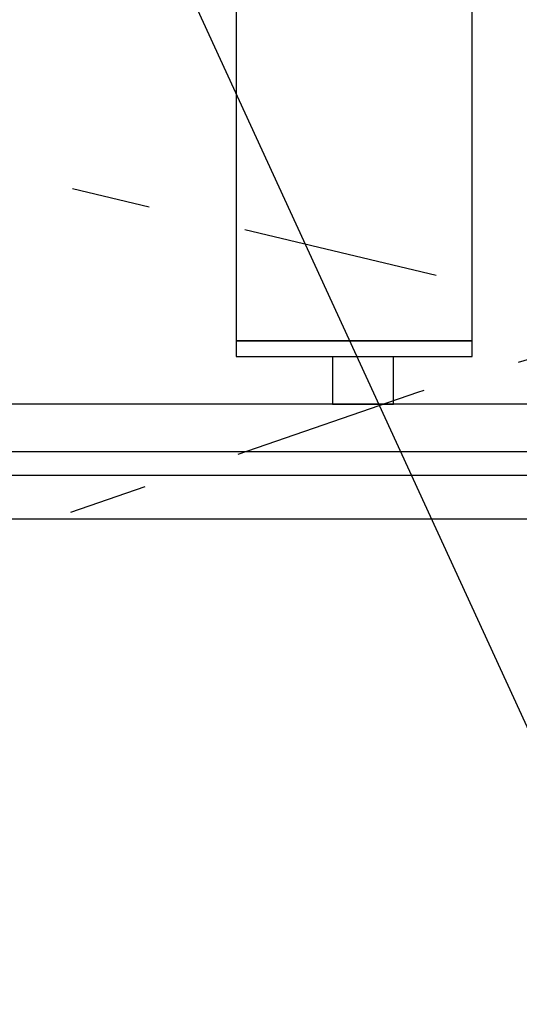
# Model space of a CAD drawing. Extents: x 40.7 to 137.4, y -250.8 to -221.5.
# Tile 170 of 256: x 62.72 to 63.355, y -240.385 to -239.135. Entities that reach past the tile are written whole.
import ezdxf

# ---------------------------------------------------------------- set-up
doc = ezdxf.new("R2010")
doc.units = 0
doc.header["$MEASUREMENT"] = 0
doc.linetypes.add('DASHDOT2', pattern=[0.5, 0.25, -0.125, 0, -0.125])
doc.layers.get('0').update_dxf_attribs({"linetype": 'CONTINUOUS'})
doc.layers.add('AC-FRIGORÍFICA', color=20, linetype='DASHDOT2')
doc.layers.add('paredes1', color=8, linetype='CONTINUOUS')

msp = doc.modelspace()

# ---------------------------------------------------------------- linework, layer by layer
at = {"color": 5}
msp.add_line((62.0996, -237.282), (63.8092, -241.0004), dxfattribs=at)
at = {"layer": 'AC-FRIGORÍFICA'}
msp.add_line((56.5849, -237.874), (63.9729, -239.6315), dxfattribs=at)
msp.add_arc((67.3111, -252.357), 13.3876, 71.78072, 112.95202, dxfattribs=at)
at = {"layer": 'paredes1'}
for p, q in [((63.2948, -239.5427), (62.9948, -239.5427)), ((62.9948, -239.5427), (63.2948, -239.5427)), ((63.1171, -239.5627), (63.1171, -239.623)), ((63.1171, -239.5627), (63.1948, -239.5627)), ((63.1948, -239.623), (63.1948, -239.5627)), ((65.4165, -239.623), (60.0352, -239.623)), ((63.1171, -239.623), (63.1948, -239.623)), ((60.0352, -239.683), (65.4165, -239.683)), ((60.0352, -239.713), (65.4165, -239.713)), ((60.0352, -239.7686), (65.4165, -239.7686))]:
    msp.add_line(p, q, dxfattribs=at)
msp.add_lwpolyline([(63.2948, -239.5627), (63.2948, -239.0227), (62.9948, -239.0227), (62.9948, -239.5627)], close=True, dxfattribs=at)

doc.saveas('drawing.dxf')
